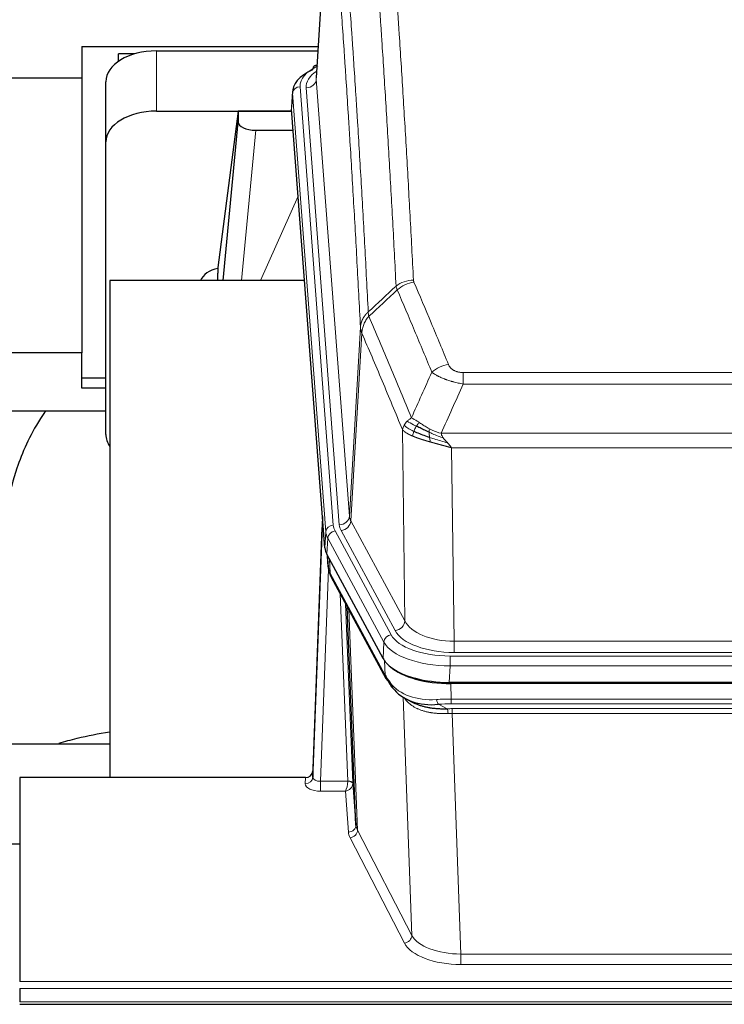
# Model space of a CAD drawing. Header units: inches. Extents: x 0 to 23760, y -13 to 16800.
# Tile 90 of 223: x 3640 to 3918, y 14107 to 14497. Entities that reach past the tile are written whole.
import ezdxf

# ---------------------------------------------------------------- set-up
doc = ezdxf.new("R2010")
doc.units = ezdxf.units.IN
doc.layers.add('254', color=7, linetype='Continuous', true_color=0xffffff)

msp = doc.modelspace()

# ---------------------------------------------------------------- linework, layer by layer
at = {"layer": '254', "color": 2, "linetype": 'Continuous', "lineweight": 25}
for p, q in [((3762.221, 14560.413), (3756.97, 14473.777)), ((3664.236, 14486.172), (3664.236, 14473.651)), ((3664.236, 14486.172), (3757.723, 14486.172)), ((3685.294, 14483.222), (3678.739, 14483.222)), ((3678.739, 14480.217), (3678.739, 14483.222)), ((3693.792, 14484.376), (3757.615, 14484.376)), ((3757.282, 14478.92), (3756.339, 14478.484)), ((3664.236, 14473.651), (3525.049, 14473.651)), ((3664.236, 14473.651), (3664.236, 14365.047)), ((3673.792, 14448.4), (3673.792, 14472.202)), ((3747.592, 14468.427), (3747.211, 14462.144)), ((3693.792, 14460.574), (3747.279, 14460.574)), ((3726.103, 14460.485), (3718.054, 14398.699)), ((3747.286, 14460.485), (3726.103, 14460.485)), ((3726.103, 14460.485), (3726.103, 14456.254)), ((3760.335, 14287.907), (3747.217, 14461.361)), ((3720.192, 14393.597), (3726.103, 14456.254)), ((3733.076, 14453.034), (3747.846, 14453.034)), ((3673.792, 14332.746), (3673.792, 14448.4)), ((3718.054, 14398.692), (3718.054, 14398.699)), ((3718.054, 14398.692), (3718.054, 14396.507)), ((3752.343, 14393.597), (3675.399, 14393.597)), ((3675.399, 14393.597), (3675.399, 14197.03)), ((3664.236, 14365.047), (3603.395, 14365.047)), ((3664.236, 14350.989), (3664.236, 14365.047)), ((3673.796, 14354.987), (3664.236, 14354.987)), ((3673.796, 14350.989), (3664.236, 14350.989)), ((3603.44, 14342.109), (3673.821, 14342.109)), ((3759.398, 14300.289), (3755.64, 14199.65)), ((3755.629, 14197.113), (3759.318, 14295.895)), ((3783.373, 14244.115), (3761.119, 14285.33)), ((3761.247, 14285.093), (3761.61, 14280.291)), ((3761.603, 14280.405), (3761.433, 14284.749)), ((3761.603, 14280.405), (3761.61, 14280.291)), ((3762.748, 14276.495), (3784.495, 14236.22)), ((3772.654, 14178.285), (3769.227, 14264.495)), ((4025.942, 14234.677), (3809.535, 14234.677)), ((4025.35, 14234.196), (3810.127, 14234.196)), ((3792.636, 14228.044), (3795.38, 14226.657)), ((3603.402, 14210.368), (3675.398, 14210.368)), ((3755.64, 14199.65), (3755.629, 14197.113)), ((3639.739, 14197.028), (3639.739, 14116.394)), ((3752.641, 14197.028), (3639.739, 14197.028)), ((3771.426, 14194.903), (3772.654, 14178.285)), ((3636.739, 14170.83), (3639.739, 14170.83)), ((3639.739, 14113.66), (3639.739, 14108.412)), ((3639.739, 14107.397), (4196.739, 14107.397))]:
    msp.add_line(p, q, dxfattribs=at)
at = {"layer": '254', "color": 110, "linetype": 'Continuous', "lineweight": 13}
for p, q in [((3762.223, 14559.791), (3756.975, 14473.202)), ((3693.792, 14460.574), (3693.792, 14484.376)), ((3756.975, 14473.202), (3770.041, 14300.429)), ((3747.597, 14467.64), (3747.217, 14461.361)), ((3760.708, 14294.28), (3747.597, 14467.64)), ((3750.591, 14470.21), (3763.702, 14296.85)), ((3752.983, 14469.775), (3766.049, 14297.002)), ((3733.076, 14453.034), (3727.469, 14393.598)), ((3734.881, 14393.598), (3749.822, 14426.912)), ((3770.041, 14300.429), (3774.418, 14375.105)), ((3774.974, 14372.772), (3770.622, 14298.52)), ((3815.067, 14357.224), (4020.41, 14357.224)), ((3815.067, 14352.661), (3815.067, 14357.224)), ((4020.41, 14352.661), (3815.067, 14352.661)), ((3791.974, 14258.977), (3791.017, 14334.627)), ((3806.336, 14333.181), (4029.141, 14333.181)), ((4025.029, 14327.437), (3810.449, 14327.437)), ((3810.449, 14327.437), (3811.417, 14250.942)), ((3770.622, 14298.52), (3791.974, 14258.977)), ((3760.335, 14287.907), (3760.708, 14294.28)), ((3764.399, 14294.559), (3786.573, 14253.493)), ((3788.099, 14255.168), (3766.747, 14294.711)), ((3761.492, 14291.702), (3761.119, 14285.33)), ((3783.666, 14250.637), (3761.492, 14291.702)), ((3761.249, 14285.089), (3761.603, 14280.405)), ((3762.17, 14283.383), (3762.389, 14277.825)), ((3761.753, 14279.433), (3758.622, 14195.582)), ((3762.389, 14277.825), (3784.136, 14237.55)), ((3769.428, 14195.668), (3766.406, 14269.72)), ((3768.533, 14265.78), (3771.426, 14194.903)), ((3769.773, 14263.485), (3773.24, 14176.274)), ((3783.373, 14244.115), (3783.666, 14250.637)), ((3811.417, 14246.528), (3811.417, 14250.942)), ((3811.417, 14250.942), (4024.06, 14250.942)), ((4024.06, 14246.528), (3811.417, 14246.528)), ((3784.136, 14237.55), (3783.959, 14243.186)), ((3809.829, 14245.104), (4025.649, 14245.104)), ((3809.829, 14241.199), (3809.829, 14245.104)), ((3809.829, 14241.199), (3809.535, 14234.677)), ((4025.649, 14241.199), (3809.829, 14241.199)), ((3810.127, 14234.196), (3810.318, 14228.105)), ((3794.725, 14134.66), (3791.289, 14228.799)), ((3805.294, 14226.011), (3808.747, 14224.266)), ((3810.318, 14226.239), (3810.318, 14228.105)), ((3810.318, 14228.105), (4025.159, 14228.105)), ((4025.159, 14226.239), (3810.318, 14226.239)), ((3810.66, 14222.431), (3810.66, 14224.297)), ((3810.66, 14224.297), (4024.817, 14224.297)), ((3810.66, 14222.431), (3814.134, 14127.256)), ((4024.817, 14222.431), (3810.66, 14222.431)), ((3752.631, 14194.581), (3752.641, 14197.028)), ((3758.622, 14195.582), (3758.622, 14191.666)), ((3758.622, 14195.582), (3769.427, 14195.582)), ((3758.622, 14191.666), (3768.464, 14191.666)), ((3769.658, 14175.518), (3768.464, 14191.666)), ((3773.24, 14176.274), (3794.725, 14134.66)), ((3791.816, 14131.596), (3770.331, 14173.211)), ((3814.134, 14127.256), (4021.344, 14127.256)), ((3814.134, 14127.256), (3814.134, 14123.155)), ((4021.344, 14123.155), (3814.134, 14123.155)), ((3639.739, 14116.394), (4196.739, 14116.394)), ((3639.739, 14113.66), (4196.739, 14113.66)), ((3639.739, 14108.412), (4196.739, 14108.412))]:
    msp.add_line(p, q, dxfattribs=at)
at = {"layer": '254', "color": 2, "linetype": 'Continuous', "lineweight": 25}
for centre, major_axis, ratio, start_param, end_param in [((3693.792, 14472.202), (-20, 0), 0.608706, 4.712389, 6.2831853), ((3774.611, 14467.923), (-27.03, 0.194), 0.4633579, 5.502135, 6.3212481), ((3757.597, 14475.761), (1.258, -2.724), 0.6272114, 3.1415983, 4.0254232), ((3693.792, 14448.4), (-20, 0), 0.608706, 4.712389, 6.2831853), ((3733.129, 14456.278), (7.027, 0.031), 0.4617281, 3.1395348, 4.7027345), ((3720.933, 14391.518), (-10.208, 0), 0.7029015, 4.9983373, 5.9892938), ((3720.933, 14200.123), (-10.152, 515.139), 0.0020796, 5.0973666, 5.1034705), ((3693.792, 14332.746), (-20, 0), 0.608706, 0, 0.4035719), ((3787.355, 14288.347), (27.037, 0.006), 0.4611335, 3.1763491, 3.3855005), ((3789.398, 14260.616), (-27.174, 22.247), 0.2659532, 0.2482947, 0.2802749), ((3788.248, 14289.892), (26.161, 11.46), 0.4493681, 3.0159633, 3.1613144), ((3766.101, 14278.716), (3.584, 1.776), 0.8816114, 2.7716102, 3.1419462), ((3809.593, 14247.162), (27.023, 0.034), 0.4619935, 3.3853572, 3.670307), ((3810.967, 14220.671), (-27.355, 20.182), 0.1876908, 0.3765826, 0.5974134), ((3810.153, 14246.671), (27.01, 0.015), 0.4618579, 3.6271853, 4.7111791), ((3809.593, 14247.162), (27.023, 0.034), 0.4619935, 3.670307, 4.7096668), ((3788.015, 14238.12), (3.52, 1.9), 0.8606628, 3.1415888, 3.5094104), ((3808.271, 14217.808), (-23.434, 19.972), 0.1471226, 0.3626514, 0.5834823), ((3789.791, 14235.439), (3.195, 2.407), 0.6715965, 2.6043549, 3.391291), ((3810.065, 14249.488), (23.359, 16.381), 0.7286412, 3.1732971, 4.057134), ((3752.642, 14199.741), (3, 0.002), 0.9042699, 4.7116987, 6.2488686)]:
    msp.add_ellipse(centre, major_axis=major_axis, ratio=ratio, start_param=start_param, end_param=end_param, dxfattribs=at)
at = {"layer": '254', "color": 110, "linetype": 'Continuous', "lineweight": 13}
for centre, major_axis, ratio, start_param, end_param in [((3774.611, 14470.584), (-24.034, 0.016), 0.461198, 5.4992389, 6.318352), ((3777.002, 14470.149), (-24.034, 0.016), 0.461198, 5.6862399, 6.318352), ((3757.597, 14475.761), (1.258, -2.724), 0.6272114, 2.6666598, 3.1415983), ((3752.983, 14473.323), (3.989, 0.302), 0.8864705, 4.6454478, 6.1638843), ((3750.591, 14467.549), (2.991, 0.226), 0.8864705, 1.5038552, 3.0222916), ((3795.372, 14385.476), (-9.987, -0.512), 0.8285973, 4.6699673, 5.4273767), ((3795.559, 14384.685), (-9.188, -3.948), 0.8056434, 4.3791539, 5.1247913), ((3809.22, 14352.223), (-9.245, -3.812), 0.7933159, 4.3962573, 5.1392153), ((3766.049, 14300.55), (3.989, 0.302), 0.8864705, 4.6454478, 6.1638843), ((3790.067, 14300.941), (20.038, 0.241), 0.4621297, 3.1708089, 3.3799603), ((3759.318, 14293.743), (0.214, 6.443), 0.0117452, 0.5090713, 1.2305416), ((3763.702, 14294.189), (2.991, 0.226), 0.8864705, 1.5038552, 3.0222916), ((3787.72, 14297.24), (24.033, 0.005), 0.4611335, 3.1763491, 3.3855005), ((3790.067, 14297.393), (24.033, 0.005), 0.4611335, 3.1763491, 3.3855005), ((3766.747, 14298.259), (3.52, 1.9), 0.8606628, 4.2773553, 5.7957917), ((3762.316, 14295.804), (2.998, -0.112), 0.4302668, 3.1576572, 3.7226285), ((3787.72, 14294.579), (-27.028, 0.171), 0.4605352, 0.0378207, 0.2469722), ((3764.399, 14291.898), (2.64, 1.425), 0.8606628, 1.1357626, 2.6541991), ((3789.398, 14260.616), (-27.538, 20.422), 0.1820485, 0.3394758, 0.371456), ((3766.267, 14278.396), (3.52, 1.9), 0.8606628, 2.7414655, 3.1415888), ((3788.099, 14258.716), (3.52, 1.9), 0.8606628, 4.2773553, 5.7957917), ((3811.338, 14261.549), (-20.002, 0.126), 0.5302672, 0.2567917, 1.5781041), ((3786.573, 14250.832), (2.64, 1.425), 0.8606628, 1.1357626, 2.6541991), ((3809.88, 14256.201), (24.02, 0.03), 0.4619935, 3.3853572, 4.7096668), ((3811.338, 14258.001), (-24.002, 0.049), 0.477994, 0.2537759, 1.5750883), ((3809.88, 14253.54), (-27.018, 0.111), 0.4567867, 0.246464, 1.5707737), ((3788.015, 14238.12), (3.52, 1.9), 0.8606628, 2.7414655, 3.1415888), ((3810.065, 14249.488), (25.329, 12.681), 0.6929209, 3.2824386, 4.1662755), ((3810.967, 14220.671), (-27.015, 0.091), 0.2751837, 4.7373543, 4.9581852), ((3805.294, 14229.846), (-0.368, 3.983), 0.2964475, 2.0527062, 2.8396422), ((3810.967, 14216.835), (-23.017, 0.318), 0.4083138, 4.7462544, 4.9670852), ((3811.449, 14214.484), (-24.025, 0.387), 0.4081206, 4.7518285, 4.8316761), ((3808.747, 14220.43), (0.131, -3.998), 0.1099517, 2.0830946, 2.8518059), ((3811.449, 14210.649), (-20.023, 0.877), 0.5868265, 4.777515, 4.8573626), ((3752.631, 14197.204), (-3, 0.013), 0.8746179, 1.5745081, 3.1116779), ((3758.635, 14197.204), (3.004, 0.138), 0.5390598, 3.1127167, 4.683513), ((3768.464, 14194.29), (0.506, 2.997), 0.2740591, 3.694004, 5.2037138), ((3768.428, 14195.637), (-1.001, 0.011), 0.9036684, 3.0924533, 3.1882188), ((3769.427, 14194.721), (1.996, -0.13), 0.4297663, 0.0674602, 1.5988341), ((3769.428, 14194.807), (1.998, 0.082), 0.4302193, 0.0160628, 1.553239), ((3768.428, 14194.776), (2.996, 0.15), 0.8842155, 6.1784611, 6.2742266), ((3758.635, 14194.581), (6.003, 0.008), 0.4854373, 3.1388974, 4.7096937), ((3768.464, 14194.29), (2.669, 1.608), 0.8008031, 4.262859, 5.7725688), ((3769.658, 14178.142), (-2.992, -0.221), 0.8740585, 1.5062672, 3.1117425), ((3792.657, 14175.916), (-23.014, 0.002), 0.4845187, 0.0358431, 0.2451673), ((3770.331, 14175.835), (-2.666, -1.376), 0.8484453, 1.1579292, 2.76165), ((3792.657, 14178.54), (-20.016, 0.121), 0.4848834, 0.0387668, 0.248091), ((3791.816, 14134.22), (-2.666, -1.376), 0.8484453, 1.1579292, 2.76165), ((3814.14, 14136.93), (-20.013, 0.104), 0.483363, 0.2476114, 1.5729934), ((3814.14, 14134.306), (23.012, 0.004), 0.4845836, 3.3866449, 4.7120269)]:
    msp.add_ellipse(centre, major_axis=major_axis, ratio=ratio, start_param=start_param, end_param=end_param, dxfattribs=at)
for points, knots in [([(3783.413, 14576.417), (3783.971, 14569.797), (3785.071, 14556.307), (3786.679, 14535.323), (3787.721, 14520.833), (3788.492, 14509.779), (3788.874, 14504.205), (3789.253, 14498.56), (3789.504, 14494.782), (3789.629, 14492.885), (3790.253, 14483.36), (3790.744, 14475.619), (3791.469, 14463.824), (3791.709, 14459.862), (3792.185, 14451.879), (3792.421, 14447.858), (3793.123, 14435.705), (3794.044, 14419.263), (3794.934, 14402.344), (3795.372, 14393.766)], [0, 0, 0, 0, 0.125, 0.25, 0.375, 0.375, 0.4375, 0.46875, 0.46875, 0.5, 0.5, 0.625, 0.625, 0.6875, 0.6875, 0.75, 0.75, 0.875, 1, 1, 1, 1]), ([(3788.504, 14391.389), (3788.066, 14399.958), (3787.174, 14416.857), (3786.253, 14433.279), (3785.55, 14445.418), (3785.313, 14449.434), (3784.837, 14457.408), (3784.597, 14461.365), (3783.87, 14473.146), (3783.379, 14480.879), (3782.754, 14490.392), (3782.629, 14492.287), (3782.377, 14496.061), (3781.998, 14501.699), (3781.615, 14507.266), (3780.844, 14518.308), (3779.8, 14532.78), (3778.19, 14553.741), (3777.088, 14567.215), (3776.53, 14573.828)], [0, 0, 0, 0, 0.125, 0.25, 0.25, 0.3125, 0.3125, 0.375, 0.375, 0.5, 0.5, 0.53125, 0.53125, 0.5625, 0.625, 0.625, 0.75, 0.875, 1, 1, 1, 1]), ([(3765.278, 14566.407), (3765.85, 14559.716), (3766.977, 14546.074), (3768.623, 14524.832), (3769.689, 14510.153), (3770.477, 14498.95), (3770.868, 14493.299), (3771.32, 14486.622), (3771.512, 14483.742), (3771.64, 14481.818), (3771.704, 14480.854), (3772.023, 14476.024), (3772.403, 14470.181), (3772.841, 14463.281), (3773.027, 14460.306), (3773.151, 14458.319), (3773.213, 14457.323), (3773.769, 14448.345), (3774.742, 14432.137), (3776.153, 14407.085), (3777.061, 14389.889), (3777.507, 14381.167)], [0, 0, 0, 0, 0.125, 0.25, 0.375, 0.375, 0.4375, 0.46875, 0.484375, 0.484375, 0.5, 0.5, 0.5625, 0.59375, 0.609375, 0.609375, 0.625, 0.625, 0.75, 0.875, 1, 1, 1, 1]), ([(3774.418, 14375.105), (3773.973, 14383.8), (3773.067, 14400.941), (3771.661, 14425.916), (3770.69, 14442.073), (3770.136, 14451.024), (3770.074, 14452.017), (3769.95, 14453.998), (3769.764, 14456.964), (3769.328, 14463.843), (3768.949, 14469.669), (3768.631, 14474.484), (3768.567, 14475.445), (3768.44, 14477.364), (3768.248, 14480.235), (3767.798, 14486.892), (3767.407, 14492.526), (3766.621, 14503.697), (3765.558, 14518.333), (3763.917, 14539.514), (3762.793, 14553.119), (3762.223, 14559.791)], [0, 0, 0, 0, 0.125, 0.25, 0.375, 0.375, 0.390625, 0.390625, 0.40625, 0.4375, 0.5, 0.5, 0.515625, 0.515625, 0.53125, 0.5625, 0.625, 0.625, 0.75, 0.875, 1, 1, 1, 1]), ([(3795.559, 14392.971), (3795.503, 14393.102), (3795.46, 14393.233), (3795.398, 14393.498), (3795.379, 14393.631), (3795.372, 14393.766)], [0, 0, 0, 0, 0.5, 0.5, 1, 1, 1, 1]), ([(3802.64, 14357.321), (3801.505, 14360.08), (3800.369, 14362.827), (3798.093, 14368.3), (3796.955, 14371.025), (3793.535, 14379.166), (3791.251, 14384.548), (3788.963, 14389.884)], [0, 0, 0, 0, 0.25, 0.25, 0.5, 0.5, 1, 1, 1, 1]), ([(3795.559, 14392.971), (3797.845, 14387.63), (3800.126, 14382.243), (3803.541, 14374.095), (3804.679, 14371.368), (3806.951, 14365.89), (3808.086, 14363.14), (3809.22, 14360.379)], [0, 0, 0, 0, 0.5, 0.5, 0.75, 0.75, 1, 1, 1, 1]), ([(3774.418, 14375.105), (3774.419, 14375.12), (3774.421, 14375.15), (3774.424, 14375.195), (3774.427, 14375.24), (3774.431, 14375.285), (3774.434, 14375.33), (3774.439, 14375.374), (3774.443, 14375.419), (3774.447, 14375.464), (3774.452, 14375.509), (3774.457, 14375.553), (3774.463, 14375.598), (3774.468, 14375.643), (3774.474, 14375.687), (3774.48, 14375.732), (3774.487, 14375.777), (3774.493, 14375.821), (3774.5, 14375.866), (3774.507, 14375.91), (3774.515, 14375.955), (3774.522, 14375.999), (3774.53, 14376.044), (3774.538, 14376.088), (3774.546, 14376.132), (3774.555, 14376.177), (3774.564, 14376.221), (3774.573, 14376.265), (3774.582, 14376.309), (3774.592, 14376.354), (3774.602, 14376.398), (3774.612, 14376.442), (3774.623, 14376.486), (3774.633, 14376.53), (3774.644, 14376.574), (3774.655, 14376.618), (3774.667, 14376.662), (3774.678, 14376.706), (3774.69, 14376.749), (3774.702, 14376.793), (3774.714, 14376.837), (3774.727, 14376.88), (3774.74, 14376.924), (3774.753, 14376.967), (3774.766, 14377.011), (3774.78, 14377.054), (3774.794, 14377.098), (3774.808, 14377.141), (3774.822, 14377.184), (3774.837, 14377.227), (3774.852, 14377.271), (3774.867, 14377.314), (3774.882, 14377.357), (3774.898, 14377.4), (3774.913, 14377.443), (3774.929, 14377.485), (3774.946, 14377.528), (3774.962, 14377.571), (3774.979, 14377.613), (3774.996, 14377.656), (3775.013, 14377.698), (3775.031, 14377.741), (3775.048, 14377.783), (3775.066, 14377.825), (3775.084, 14377.868), (3775.103, 14377.91), (3775.122, 14377.952), (3775.14, 14377.994), (3775.16, 14378.036), (3775.179, 14378.077), (3775.199, 14378.119), (3775.218, 14378.161), (3775.239, 14378.202), (3775.259, 14378.244), (3775.279, 14378.285), (3775.3, 14378.326), (3775.327, 14378.38), (3775.361, 14378.445), (3775.402, 14378.521), (3775.444, 14378.598), (3775.486, 14378.674), (3775.529, 14378.75), (3775.573, 14378.826), (3775.618, 14378.901), (3775.664, 14378.976), (3775.71, 14379.05), (3775.757, 14379.125), (3775.805, 14379.198), (3775.854, 14379.272), (3775.903, 14379.345), (3775.953, 14379.418), (3776.004, 14379.491), (3776.056, 14379.563), (3776.108, 14379.634), (3776.161, 14379.706), (3776.215, 14379.777), (3776.27, 14379.847), (3776.325, 14379.918), (3776.381, 14379.987), (3776.438, 14380.057), (3776.496, 14380.126), (3776.554, 14380.194), (3776.613, 14380.262), (3776.672, 14380.33), (3776.733, 14380.397), (3776.794, 14380.464), (3776.855, 14380.53), (3776.917, 14380.596), (3776.98, 14380.661), (3777.044, 14380.726), (3777.108, 14380.791), (3777.173, 14380.855), (3777.239, 14380.918), (3777.305, 14380.981), (3777.372, 14381.044), (3777.439, 14381.106), (3777.485, 14381.147), (3777.507, 14381.167)], [0, 0, 0, 0, 0.0066687, 0.0133374, 0.0200061, 0.0266746, 0.0333432, 0.0400116, 0.0466801, 0.0533484, 0.0600168, 0.066685, 0.0733532, 0.0800214, 0.0866895, 0.0933575, 0.1000255, 0.1066935, 0.1133614, 0.1200292, 0.126697, 0.1333647, 0.1400324, 0.1467001, 0.1533676, 0.1600352, 0.1667026, 0.1733701, 0.1800374, 0.1867047, 0.193372, 0.2000392, 0.2067064, 0.2133735, 0.2200405, 0.2267075, 0.2333745, 0.2400414, 0.2467082, 0.253375, 0.2600418, 0.2667085, 0.2733751, 0.2800417, 0.2867082, 0.2933747, 0.3000412, 0.3067075, 0.3133739, 0.3200401, 0.3267064, 0.3333725, 0.3400387, 0.3467047, 0.3533708, 0.3600367, 0.3667026, 0.3733685, 0.3800343, 0.3867001, 0.3933658, 0.4000315, 0.4066971, 0.4133626, 0.4200281, 0.4266936, 0.433359, 0.4400243, 0.4466896, 0.4533549, 0.4600201, 0.4666852, 0.4733503, 0.4800154, 0.4866804, 0.4933453, 0.5000102, 0.5125098, 0.5250093, 0.5375088, 0.5500082, 0.5625077, 0.5750071, 0.5875066, 0.600006, 0.6125054, 0.6250049, 0.6375043, 0.6500037, 0.6625032, 0.6750026, 0.6875021, 0.7000016, 0.7125011, 0.7250006, 0.7375001, 0.7499997, 0.7624993, 0.7749989, 0.7874985, 0.7999982, 0.812498, 0.8249977, 0.8374975, 0.8499974, 0.8624973, 0.8749972, 0.8874972, 0.8999973, 0.9124974, 0.9249976, 0.9374978, 0.9499981, 0.9624985, 0.9749989, 0.9874994, 1, 1, 1, 1]), ([(3774.974, 14372.772), (3774.996, 14373.355), (3775.073, 14373.943), (3775.337, 14375.109), (3775.523, 14375.688), (3775.994, 14376.82), (3776.28, 14377.373), (3776.938, 14378.436), (3777.311, 14378.947), (3777.719, 14379.43)], [0, 0, 0, 0, 0.25, 0.25, 0.5, 0.5, 0.75, 0.75, 1, 1, 1, 1]), ([(3777.719, 14379.43), (3777.644, 14379.724), (3777.602, 14380.026), (3777.544, 14380.616), (3777.528, 14380.904), (3777.507, 14381.167)], [0, 0, 0, 0, 0.5, 0.5, 1, 1, 1, 1]), ([(3777.719, 14379.43), (3780.542, 14372.875), (3783.357, 14366.251), (3787.571, 14356.211), (3788.974, 14352.847), (3791.776, 14346.086), (3793.175, 14342.688), (3794.573, 14339.273)], [0, 0, 0, 0, 0.5, 0.5, 0.75, 0.75, 1, 1, 1, 1]), ([(3774.974, 14372.772), (3774.969, 14372.784), (3774.959, 14372.81), (3774.944, 14372.848), (3774.929, 14372.887), (3774.913, 14372.926), (3774.898, 14372.966), (3774.883, 14373.007), (3774.867, 14373.048), (3774.852, 14373.09), (3774.837, 14373.132), (3774.821, 14373.175), (3774.806, 14373.219), (3774.79, 14373.264), (3774.775, 14373.309), (3774.76, 14373.354), (3774.745, 14373.4), (3774.73, 14373.447), (3774.715, 14373.495), (3774.7, 14373.543), (3774.686, 14373.592), (3774.671, 14373.641), (3774.657, 14373.691), (3774.643, 14373.741), (3774.629, 14373.793), (3774.615, 14373.845), (3774.602, 14373.897), (3774.581, 14373.981), (3774.555, 14374.094), (3774.527, 14374.231), (3774.503, 14374.358), (3774.484, 14374.475), (3774.468, 14374.582), (3774.455, 14374.679), (3774.445, 14374.766), (3774.438, 14374.843), (3774.431, 14374.91), (3774.427, 14374.967), (3774.423, 14375.014), (3774.421, 14375.051), (3774.419, 14375.078), (3774.418, 14375.095), (3774.418, 14375.103), (3774.418, 14375.105)], [0, 0, 0, 0, 0.0155037, 0.0313049, 0.0474035, 0.0637997, 0.0804935, 0.097485, 0.1147743, 0.1323613, 0.1502462, 0.1684289, 0.1869096, 0.2056883, 0.224765, 0.2441397, 0.2638126, 0.2837835, 0.3040527, 0.32462, 0.3454856, 0.3666494, 0.3881116, 0.409872, 0.4319308, 0.454288, 0.4769435, 0.4998975, 0.5635611, 0.6228928, 0.6778927, 0.7285606, 0.7748966, 0.8169007, 0.8545729, 0.8879131, 0.9169214, 0.9415977, 0.9619421, 0.9779545, 0.989635, 0.9969835, 1, 1, 1, 1]), ([(3791.017, 14334.627), (3789.686, 14337.868), (3788.354, 14341.093), (3785.686, 14347.513), (3784.35, 14350.708), (3780.34, 14360.244), (3777.66, 14366.539), (3774.974, 14372.772)], [0, 0, 0, 0, 0.25, 0.25, 0.5, 0.5, 1, 1, 1, 1]), ([(3815.067, 14357.224), (3814.885, 14357.224), (3814.702, 14357.229), (3814.339, 14357.248), (3814.159, 14357.262), (3813.803, 14357.3), (3813.628, 14357.324), (3813.281, 14357.382), (3813.11, 14357.417), (3812.899, 14357.467), (3812.857, 14357.477), (3812.774, 14357.499), (3812.649, 14357.532), (3812.528, 14357.567), (3812.289, 14357.642), (3811.981, 14357.751), (3811.694, 14357.878), (3811.521, 14357.963), (3811.486, 14357.981), (3811.418, 14358.016), (3811.385, 14358.034), (3811.285, 14358.088), (3811.22, 14358.125), (3811.03, 14358.238), (3810.911, 14358.317), (3810.684, 14358.479), (3810.577, 14358.563), (3810.375, 14358.736), (3810.279, 14358.825), (3810.166, 14358.939), (3810.144, 14358.961), (3810.1, 14359.008), (3810.078, 14359.031), (3810.014, 14359.101), (3809.973, 14359.148), (3809.855, 14359.289), (3809.781, 14359.385), (3809.644, 14359.579), (3809.581, 14359.676), (3809.404, 14359.973), (3809.304, 14360.174), (3809.22, 14360.379)], [0, 0, 0, 0, 0.0625, 0.0625, 0.125, 0.125, 0.1875, 0.1875, 0.25, 0.25, 0.265625, 0.265625, 0.28125, 0.3125, 0.3125, 0.375, 0.4375, 0.4375, 0.453125, 0.453125, 0.46875, 0.46875, 0.5, 0.5, 0.5625, 0.5625, 0.625, 0.625, 0.6875, 0.6875, 0.703125, 0.703125, 0.71875, 0.71875, 0.75, 0.75, 0.8125, 0.8125, 0.875, 0.875, 1, 1, 1, 1]), ([(3815.067, 14352.661), (3814.733, 14352.721), (3814.399, 14352.785), (3813.736, 14352.918), (3813.408, 14352.988), (3812.432, 14353.205), (3811.795, 14353.361), (3811.092, 14353.55), (3811.014, 14353.571), (3810.859, 14353.614), (3810.781, 14353.636), (3810.55, 14353.701), (3810.397, 14353.745), (3809.942, 14353.878), (3809.347, 14354.061), (3808.775, 14354.253), (3808.353, 14354.4), (3808.145, 14354.474), (3807.939, 14354.55), (3807.803, 14354.6), (3807.735, 14354.626), (3807.13, 14354.856), (3806.622, 14355.067), (3805.902, 14355.39), (3805.67, 14355.499), (3805.332, 14355.665), (3805.22, 14355.721), (3805.002, 14355.833), (3804.894, 14355.889), (3804.367, 14356.171), (3803.979, 14356.399), (3803.264, 14356.857), (3802.938, 14357.088), (3802.64, 14357.321)], [0, 0, 0, 0, 0.0625, 0.0625, 0.125, 0.125, 0.25, 0.25, 0.265625, 0.265625, 0.28125, 0.28125, 0.3125, 0.3125, 0.375, 0.4375, 0.4375, 0.46875, 0.484375, 0.484375, 0.5, 0.5, 0.625, 0.625, 0.6875, 0.6875, 0.71875, 0.71875, 0.75, 0.75, 0.875, 0.875, 1, 1, 1, 1]), ([(3792.866, 14337.928), (3793.112, 14338.172), (3793.379, 14338.408), (3793.949, 14338.858), (3794.253, 14339.072), (3794.573, 14339.273)], [0, 0, 0, 0, 0.5, 0.5, 1, 1, 1, 1]), ([(3797.749, 14337.378), (3797.45, 14337.572), (3797.159, 14337.76), (3796.033, 14338.48), (3795.266, 14338.946), (3794.573, 14339.273)], [0, 0, 0, 0, 0.25, 0.25, 1, 1, 1, 1]), ([(3791.017, 14334.627), (3791.074, 14334.913), (3791.156, 14335.2), (3791.37, 14335.773), (3791.501, 14336.058), (3791.656, 14336.34)], [0, 0, 0, 0, 0.5, 0.5, 1, 1, 1, 1]), ([(3791.656, 14336.34), (3791.812, 14336.615), (3791.992, 14336.887), (3792.396, 14337.418), (3792.621, 14337.678), (3792.866, 14337.928)], [0, 0, 0, 0, 0.5, 0.5, 1, 1, 1, 1]), ([(3795.539, 14333.925), (3795.104, 14334.128), (3794.694, 14334.332), (3793.164, 14335.148), (3792.268, 14335.756), (3791.656, 14336.34)], [0, 0, 0, 0, 0.25, 0.25, 1, 1, 1, 1]), ([(3796.524, 14335.998), (3796.153, 14336.185), (3795.796, 14336.368), (3794.436, 14337.073), (3793.565, 14337.546), (3792.866, 14337.928)], [0, 0, 0, 0, 0.25, 0.25, 1, 1, 1, 1]), ([(3795.539, 14333.925), (3795.569, 14334.013), (3795.602, 14334.102), (3795.736, 14334.459), (3795.849, 14334.73), (3796.099, 14335.258), (3796.235, 14335.516), (3796.426, 14335.84), (3796.475, 14335.92), (3796.524, 14335.998)], [0, 0, 0, 0, 0.125, 0.125, 0.5, 0.5, 0.875, 0.875, 1, 1, 1, 1]), ([(3796.524, 14335.998), (3796.623, 14336.153), (3796.724, 14336.3), (3796.981, 14336.644), (3797.139, 14336.828), (3797.449, 14337.144), (3797.603, 14337.276), (3797.749, 14337.378)], [0, 0, 0, 0, 0.25, 0.25, 0.625, 0.625, 1, 1, 1, 1]), ([(3801.718, 14334.97), (3801.538, 14335.066), (3801.359, 14335.163), (3800.652, 14335.558), (3800.138, 14335.864), (3799.143, 14336.478), (3798.664, 14336.785), (3798.05, 14337.183), (3797.898, 14337.281), (3797.749, 14337.378)], [0, 0, 0, 0, 0.125, 0.125, 0.5, 0.5, 0.875, 0.875, 1, 1, 1, 1]), ([(3801.568, 14333.601), (3801.566, 14333.756), (3801.568, 14333.903), (3801.581, 14334.247), (3801.597, 14334.43), (3801.645, 14334.743), (3801.678, 14334.872), (3801.718, 14334.97)], [0, 0, 0, 0, 0.25, 0.25, 0.625, 0.625, 1, 1, 1, 1]), ([(3806.336, 14333.181), (3805.116, 14333.447), (3803.94, 14333.889), (3802.446, 14334.593), (3802.078, 14334.778), (3801.718, 14334.97)], [0, 0, 0, 0, 0.75, 0.75, 1, 1, 1, 1]), ([(3795.048, 14332.079), (3795.037, 14332.084), (3795.014, 14332.094), (3794.979, 14332.108), (3794.943, 14332.124), (3794.907, 14332.139), (3794.871, 14332.154), (3794.835, 14332.17), (3794.798, 14332.186), (3794.76, 14332.202), (3794.723, 14332.219), (3794.685, 14332.235), (3794.646, 14332.252), (3794.607, 14332.27), (3794.568, 14332.287), (3794.529, 14332.304), (3794.489, 14332.322), (3794.449, 14332.34), (3794.409, 14332.359), (3794.368, 14332.377), (3794.327, 14332.396), (3794.285, 14332.415), (3794.244, 14332.434), (3794.202, 14332.454), (3794.16, 14332.473), (3794.117, 14332.493), (3794.075, 14332.513), (3794.032, 14332.534), (3793.988, 14332.555), (3793.945, 14332.575), (3793.901, 14332.597), (3793.858, 14332.618), (3793.813, 14332.64), (3793.769, 14332.662), (3793.725, 14332.684), (3793.68, 14332.706), (3793.635, 14332.729), (3793.59, 14332.752), (3793.545, 14332.775), (3793.5, 14332.799), (3793.454, 14332.822), (3793.409, 14332.846), (3793.363, 14332.87), (3793.318, 14332.895), (3793.272, 14332.92), (3793.226, 14332.945), (3793.18, 14332.97), (3793.134, 14332.995), (3793.088, 14333.021), (3793.041, 14333.047), (3792.995, 14333.074), (3792.949, 14333.1), (3792.903, 14333.127), (3792.856, 14333.154), (3792.81, 14333.182), (3792.764, 14333.209), (3792.718, 14333.237), (3792.672, 14333.265), (3792.626, 14333.294), (3792.58, 14333.323), (3792.534, 14333.352), (3792.488, 14333.381), (3792.442, 14333.411), (3792.397, 14333.441), (3792.351, 14333.471), (3792.306, 14333.501), (3792.261, 14333.532), (3792.216, 14333.563), (3792.171, 14333.594), (3792.126, 14333.626), (3792.082, 14333.658), (3792.038, 14333.69), (3791.994, 14333.722), (3791.95, 14333.755), (3791.907, 14333.788), (3791.864, 14333.821), (3791.821, 14333.855), (3791.778, 14333.889), (3791.736, 14333.923), (3791.694, 14333.957), (3791.653, 14333.992), (3791.612, 14334.027), (3791.571, 14334.062), (3791.531, 14334.098), (3791.491, 14334.134), (3791.451, 14334.17), (3791.412, 14334.207), (3791.374, 14334.243), (3791.335, 14334.28), (3791.298, 14334.318), (3791.261, 14334.355), (3791.224, 14334.393), (3791.188, 14334.432), (3791.153, 14334.47), (3791.118, 14334.509), (3791.083, 14334.548), (3791.05, 14334.587), (3791.028, 14334.614), (3791.017, 14334.627)], [0, 0, 0, 0, 0.0060657, 0.012223, 0.0184718, 0.0248123, 0.0312443, 0.0377679, 0.0443831, 0.0510899, 0.0578883, 0.0647782, 0.0717598, 0.0788329, 0.0859977, 0.093254, 0.1006019, 0.1080414, 0.1155725, 0.1231952, 0.1309095, 0.1387154, 0.1466129, 0.1546019, 0.1626826, 0.1708549, 0.1791188, 0.1874742, 0.1959213, 0.20446, 0.2130903, 0.2218121, 0.2306256, 0.2395307, 0.2485274, 0.2576156, 0.2667955, 0.276067, 0.2854301, 0.2948848, 0.3044311, 0.314069, 0.3237985, 0.3336196, 0.3435324, 0.3535367, 0.3636326, 0.3738202, 0.3840993, 0.3944701, 0.4049324, 0.4154864, 0.426132, 0.4368691, 0.4476979, 0.4586183, 0.4696303, 0.480734, 0.4919292, 0.503216, 0.5145945, 0.5260645, 0.5376262, 0.5492795, 0.5610244, 0.5728609, 0.584789, 0.5968087, 0.60892, 0.621123, 0.6334175, 0.6458037, 0.6582815, 0.6708509, 0.6835119, 0.6962645, 0.7091087, 0.7220445, 0.735072, 0.748191, 0.7614017, 0.774704, 0.7880979, 0.8015834, 0.8151605, 0.8288293, 0.8425896, 0.8564416, 0.8703852, 0.8844204, 0.8985472, 0.9127656, 0.9270756, 0.9414773, 0.9559705, 0.9705554, 0.9852319, 1, 1, 1, 1]), ([(3795.048, 14332.079), (3795.084, 14332.259), (3795.127, 14332.464), (3795.232, 14332.91), (3795.295, 14333.152), (3795.421, 14333.574), (3795.477, 14333.748), (3795.539, 14333.925)], [0, 0, 0, 0, 0.375, 0.375, 0.75, 0.75, 1, 1, 1, 1]), ([(3802.051, 14329.747), (3802.029, 14329.753), (3801.985, 14329.766), (3801.919, 14329.785), (3801.853, 14329.803), (3801.787, 14329.822), (3801.721, 14329.841), (3801.655, 14329.86), (3801.589, 14329.879), (3801.523, 14329.898), (3801.456, 14329.917), (3801.39, 14329.936), (3801.323, 14329.955), (3801.257, 14329.975), (3801.19, 14329.994), (3801.124, 14330.013), (3801.057, 14330.033), (3800.99, 14330.052), (3800.924, 14330.072), (3800.857, 14330.091), (3800.79, 14330.111), (3800.723, 14330.13), (3800.656, 14330.15), (3800.589, 14330.17), (3800.523, 14330.19), (3800.456, 14330.209), (3800.389, 14330.229), (3800.322, 14330.249), (3800.255, 14330.269), (3800.188, 14330.289), (3800.12, 14330.31), (3800.053, 14330.33), (3799.986, 14330.35), (3799.919, 14330.37), (3799.852, 14330.391), (3799.785, 14330.411), (3799.718, 14330.432), (3799.651, 14330.452), (3799.584, 14330.473), (3799.517, 14330.493), (3799.449, 14330.514), (3799.382, 14330.535), (3799.315, 14330.556), (3799.248, 14330.577), (3799.181, 14330.598), (3799.114, 14330.619), (3799.047, 14330.64), (3798.98, 14330.661), (3798.913, 14330.682), (3798.846, 14330.704), (3798.779, 14330.725), (3798.713, 14330.746), (3798.646, 14330.768), (3798.579, 14330.789), (3798.512, 14330.811), (3798.446, 14330.833), (3798.379, 14330.854), (3798.312, 14330.876), (3798.246, 14330.898), (3798.179, 14330.92), (3798.113, 14330.942), (3798.046, 14330.964), (3797.98, 14330.986), (3797.914, 14331.008), (3797.848, 14331.03), (3797.782, 14331.053), (3797.716, 14331.075), (3797.65, 14331.098), (3797.584, 14331.12), (3797.518, 14331.143), (3797.452, 14331.165), (3797.387, 14331.188), (3797.321, 14331.211), (3797.256, 14331.234), (3797.19, 14331.257), (3797.125, 14331.28), (3797.06, 14331.303), (3796.995, 14331.326), (3796.93, 14331.349), (3796.865, 14331.372), (3796.8, 14331.396), (3796.736, 14331.419), (3796.671, 14331.443), (3796.607, 14331.466), (3796.543, 14331.49), (3796.479, 14331.514), (3796.415, 14331.537), (3796.351, 14331.561), (3796.287, 14331.585), (3796.224, 14331.609), (3796.16, 14331.633), (3796.097, 14331.657), (3796.034, 14331.681), (3795.971, 14331.706), (3795.908, 14331.73), (3795.846, 14331.755), (3795.783, 14331.779), (3795.721, 14331.804), (3795.659, 14331.828), (3795.597, 14331.853), (3795.535, 14331.878), (3795.474, 14331.903), (3795.412, 14331.928), (3795.351, 14331.953), (3795.29, 14331.978), (3795.23, 14332.003), (3795.169, 14332.028), (3795.109, 14332.053), (3795.068, 14332.07), (3795.048, 14332.079)], [0, 0, 0, 0, 0.0082024, 0.0164263, 0.0246716, 0.0329384, 0.0412265, 0.0495362, 0.0578672, 0.0662198, 0.0745938, 0.0829892, 0.0914062, 0.0998446, 0.1083045, 0.1167859, 0.1252887, 0.1338131, 0.1423589, 0.1509263, 0.1595151, 0.1681255, 0.1767574, 0.1854108, 0.1940858, 0.2027822, 0.2115002, 0.2202398, 0.2290008, 0.2377835, 0.2465876, 0.2554134, 0.2642606, 0.2731295, 0.2820199, 0.2909319, 0.2998654, 0.3088206, 0.3177973, 0.3267956, 0.3358154, 0.3448569, 0.35392, 0.3630047, 0.3721109, 0.3812388, 0.3903883, 0.3995594, 0.4087522, 0.4179665, 0.4272025, 0.4364601, 0.4457393, 0.4550402, 0.4643627, 0.4737069, 0.4830727, 0.4924601, 0.5018692, 0.5113, 0.5207524, 0.5302265, 0.5397222, 0.5492397, 0.5587788, 0.5683395, 0.577922, 0.5875261, 0.5971519, 0.6067994, 0.6164686, 0.6261595, 0.6358721, 0.6456064, 0.6553624, 0.6651401, 0.6749395, 0.6847606, 0.6946034, 0.704468, 0.7143542, 0.7242622, 0.734192, 0.7441434, 0.7541166, 0.7641115, 0.7741282, 0.7841666, 0.7942268, 0.8043087, 0.8144123, 0.8245377, 0.8346848, 0.8448538, 0.8550444, 0.8652568, 0.875491, 0.885747, 0.8960247, 0.9063242, 0.9166455, 0.9269886, 0.9373534, 0.9477401, 0.9581485, 0.9685787, 0.9790306, 0.9895044, 1, 1, 1, 1]), ([(3807.207, 14331.283), (3805.796, 14331.805), (3804.36, 14332.388), (3802.489, 14333.193), (3802.025, 14333.396), (3801.568, 14333.601)], [0, 0, 0, 0, 0.75, 0.75, 1, 1, 1, 1]), ([(3801.736, 14331.54), (3801.724, 14331.627), (3801.713, 14331.715), (3801.668, 14332.068), (3801.639, 14332.336), (3801.595, 14332.862), (3801.58, 14333.119), (3801.57, 14333.444), (3801.569, 14333.523), (3801.568, 14333.601)], [0, 0, 0, 0, 0.125, 0.125, 0.5, 0.5, 0.875, 0.875, 1, 1, 1, 1]), ([(3802.051, 14329.747), (3802.018, 14329.918), (3801.979, 14330.115), (3801.897, 14330.547), (3801.854, 14330.782), (3801.787, 14331.195), (3801.761, 14331.366), (3801.736, 14331.54)], [0, 0, 0, 0, 0.375, 0.375, 0.75, 0.75, 1, 1, 1, 1]), ([(3808.878, 14329.385), (3807.106, 14329.889), (3805.276, 14330.42), (3802.902, 14331.161), (3802.314, 14331.349), (3801.736, 14331.54)], [0, 0, 0, 0, 0.75, 0.75, 1, 1, 1, 1]), ([(3807.207, 14331.283), (3807.088, 14331.44), (3806.978, 14331.598), (3806.73, 14331.992), (3806.605, 14332.229), (3806.418, 14332.704), (3806.357, 14332.942), (3806.336, 14333.181)], [0, 0, 0, 0, 0.25, 0.25, 0.625, 0.625, 1, 1, 1, 1]), ([(3808.878, 14329.385), (3808.804, 14329.465), (3808.73, 14329.545), (3808.434, 14329.863), (3808.212, 14330.1), (3807.785, 14330.574), (3807.58, 14330.81), (3807.327, 14331.125), (3807.266, 14331.204), (3807.207, 14331.283)], [0, 0, 0, 0, 0.125, 0.125, 0.5, 0.5, 0.875, 0.875, 1, 1, 1, 1]), ([(3810.449, 14327.437), (3810.427, 14327.444), (3810.382, 14327.456), (3810.316, 14327.475), (3810.249, 14327.494), (3810.183, 14327.513), (3810.116, 14327.532), (3810.049, 14327.551), (3809.982, 14327.57), (3809.915, 14327.589), (3809.848, 14327.607), (3809.781, 14327.626), (3809.713, 14327.645), (3809.646, 14327.664), (3809.578, 14327.683), (3809.51, 14327.702), (3809.443, 14327.721), (3809.375, 14327.74), (3809.307, 14327.759), (3809.239, 14327.778), (3809.171, 14327.797), (3809.102, 14327.816), (3809.034, 14327.834), (3808.965, 14327.853), (3808.897, 14327.872), (3808.828, 14327.891), (3808.76, 14327.91), (3808.691, 14327.929), (3808.622, 14327.948), (3808.553, 14327.967), (3808.484, 14327.986), (3808.415, 14328.005), (3808.345, 14328.024), (3808.276, 14328.043), (3808.207, 14328.062), (3808.137, 14328.081), (3808.067, 14328.1), (3807.998, 14328.119), (3807.928, 14328.138), (3807.858, 14328.157), (3807.788, 14328.176), (3807.718, 14328.195), (3807.648, 14328.214), (3807.578, 14328.233), (3807.508, 14328.253), (3807.438, 14328.272), (3807.367, 14328.291), (3807.297, 14328.31), (3807.227, 14328.329), (3807.156, 14328.348), (3807.085, 14328.367), (3807.015, 14328.386), (3806.944, 14328.406), (3806.873, 14328.425), (3806.802, 14328.444), (3806.731, 14328.463), (3806.66, 14328.482), (3806.589, 14328.502), (3806.518, 14328.521), (3806.447, 14328.54), (3806.376, 14328.559), (3806.305, 14328.579), (3806.233, 14328.598), (3806.162, 14328.617), (3806.09, 14328.637), (3806.019, 14328.656), (3805.947, 14328.675), (3805.876, 14328.695), (3805.804, 14328.714), (3805.733, 14328.733), (3805.661, 14328.753), (3805.589, 14328.772), (3805.517, 14328.792), (3805.446, 14328.811), (3805.374, 14328.831), (3805.302, 14328.85), (3805.23, 14328.87), (3805.158, 14328.889), (3805.086, 14328.909), (3805.014, 14328.928), (3804.942, 14328.948), (3804.87, 14328.967), (3804.798, 14328.987), (3804.726, 14329.007), (3804.653, 14329.026), (3804.581, 14329.046), (3804.509, 14329.066), (3804.437, 14329.085), (3804.364, 14329.105), (3804.292, 14329.125), (3804.22, 14329.144), (3804.148, 14329.164), (3804.075, 14329.184), (3804.003, 14329.204), (3803.931, 14329.224), (3803.858, 14329.244), (3803.786, 14329.263), (3803.714, 14329.283), (3803.641, 14329.303), (3803.569, 14329.323), (3803.497, 14329.343), (3803.424, 14329.363), (3803.352, 14329.383), (3803.279, 14329.403), (3803.207, 14329.423), (3803.135, 14329.443), (3803.062, 14329.463), (3802.99, 14329.483), (3802.918, 14329.504), (3802.845, 14329.524), (3802.773, 14329.544), (3802.701, 14329.564), (3802.628, 14329.584), (3802.556, 14329.605), (3802.484, 14329.625), (3802.412, 14329.645), (3802.34, 14329.666), (3802.267, 14329.686), (3802.195, 14329.706), (3802.123, 14329.727), (3802.075, 14329.74), (3802.051, 14329.747)], [0, 0, 0, 0, 0.007775, 0.0155603, 0.0233558, 0.0311618, 0.038978, 0.0468046, 0.0546416, 0.0624889, 0.0703466, 0.0782147, 0.0860931, 0.093982, 0.1018813, 0.109791, 0.1177112, 0.1256417, 0.1335828, 0.1415343, 0.1494962, 0.1574687, 0.1654516, 0.173445, 0.1814489, 0.1894634, 0.1974883, 0.2055238, 0.2135699, 0.2216264, 0.2296936, 0.2377713, 0.2458596, 0.2539585, 0.2620679, 0.270188, 0.2783187, 0.28646, 0.2946119, 0.3027745, 0.3109477, 0.3191316, 0.3273261, 0.3355314, 0.3437472, 0.3519738, 0.3602111, 0.3684591, 0.3767178, 0.3849872, 0.3932673, 0.4015582, 0.4098598, 0.4181722, 0.4264954, 0.4348293, 0.443174, 0.4515295, 0.4598958, 0.4682728, 0.4766607, 0.4850594, 0.493469, 0.5018893, 0.5103206, 0.5187626, 0.5272155, 0.5356793, 0.544154, 0.5526395, 0.561136, 0.5696433, 0.5781615, 0.5866906, 0.5952307, 0.6037817, 0.6123436, 0.6209165, 0.6295003, 0.638095, 0.6467007, 0.6553174, 0.6639451, 0.6725838, 0.6812334, 0.6898941, 0.6985657, 0.7072484, 0.7159421, 0.7246468, 0.7333625, 0.7420893, 0.7508272, 0.759576, 0.768336, 0.777107, 0.7858891, 0.7946823, 0.8034866, 0.812302, 0.8211284, 0.829966, 0.8388147, 0.8476746, 0.8565455, 0.8654276, 0.8743209, 0.8832252, 0.8921408, 0.9010675, 0.9100054, 0.9189544, 0.9279147, 0.9368861, 0.9458688, 0.9548626, 0.9638676, 0.9728839, 0.9819114, 0.9909501, 1, 1, 1, 1]), ([(3810.449, 14327.437), (3810.296, 14327.686), (3810.12, 14327.932), (3809.737, 14328.422), (3809.53, 14328.664), (3809.172, 14329.066), (3809.026, 14329.226), (3808.878, 14329.385)], [0, 0, 0, 0, 0.375, 0.375, 0.75, 0.75, 1, 1, 1, 1]), ([(3809.066, 14222.403), (3808.577, 14222.382), (3808.093, 14222.369), (3807.134, 14222.36), (3806.658, 14222.364), (3805.716, 14222.39), (3805.249, 14222.412), (3804.324, 14222.477), (3803.865, 14222.519), (3803.184, 14222.598), (3802.958, 14222.627), (3802.62, 14222.675), (3802.508, 14222.692), (3802.285, 14222.727), (3802.174, 14222.745), (3801.622, 14222.838), (3801.191, 14222.923), (3800.348, 14223.114), (3799.523, 14223.326), (3798.738, 14223.58), (3797.971, 14223.857), (3797.597, 14224.005), (3797.188, 14224.185), (3797.143, 14224.206), (3797.053, 14224.246), (3797.008, 14224.267), (3796.873, 14224.329), (3796.607, 14224.454), (3796.349, 14224.585), (3795.845, 14224.853), (3795.522, 14225.04), (3794.906, 14225.43), (3794.612, 14225.633), (3794.051, 14226.055), (3793.785, 14226.273), (3793.407, 14226.612), (3793.284, 14226.727), (3793.106, 14226.901), (3793.048, 14226.96), (3792.932, 14227.078), (3792.876, 14227.137), (3792.598, 14227.436), (3792.393, 14227.678), (3792.015, 14228.171), (3791.842, 14228.421), (3791.687, 14228.673)], [0, 0, 0, 0, 0.0625, 0.0625, 0.125, 0.125, 0.1875, 0.1875, 0.25, 0.25, 0.28125, 0.28125, 0.296875, 0.296875, 0.3125, 0.3125, 0.375, 0.375, 0.4375, 0.5, 0.5, 0.5625, 0.5625, 0.5703125, 0.5703125, 0.578125, 0.578125, 0.59375, 0.625, 0.625, 0.6875, 0.6875, 0.75, 0.75, 0.8125, 0.8125, 0.84375, 0.84375, 0.859375, 0.859375, 0.875, 0.875, 0.9375, 0.9375, 1, 1, 1, 1])]:
    msp.add_open_spline(points, degree=3, knots=knots, dxfattribs=at)
for points in [[(3777.507, 14381.167), (3781.172, 14384.576), (3784.838, 14387.983), (3788.504, 14391.389)], [(3788.963, 14389.884), (3785.214, 14386.401), (3781.467, 14382.916), (3777.719, 14379.43)], [(3788.963, 14389.884), (3788.85, 14390.142), (3788.662, 14390.651), (3788.545, 14391.146), (3788.504, 14391.389)], [(3794.573, 14339.273), (3797.247, 14345.295), (3799.937, 14351.311), (3802.64, 14357.321)], [(3815.067, 14352.661), (3812.14, 14346.175), (3809.229, 14339.681), (3806.336, 14333.181)]]:
    msp.add_open_spline(points, degree=3, dxfattribs=at)
at = {"layer": '254', "color": 2, "linetype": 'Continuous', "lineweight": 25}
for points, knots in [([(3650.136, 14342.124), (3649.394, 14341.091), (3643.91, 14333.067), (3638.528, 14320.375), (3634.648, 14305.417), (3632.226, 14291.534), (3630.219, 14276.304), (3628.248, 14257.802), (3626.616, 14239.519), (3625.329, 14223.15), (3624.527, 14214.011), (3624.231, 14210.493)], [0, 0, 0, 0, 0.0222318, 0.1727672, 0.2873868, 0.4185998, 0.5679441, 0.6959303, 0.8383189, 0.9387461, 1, 1, 1, 1]), ([(3801.568, 14333.601), (3801.339, 14333.703), (3801.112, 14333.805), (3800.21, 14334.214), (3799.551, 14334.522), (3798.281, 14335.127), (3797.671, 14335.424), (3796.899, 14335.809), (3796.71, 14335.904), (3796.524, 14335.998)], [0, 0, 0, 0, 0.125, 0.125, 0.5, 0.5, 0.875, 0.875, 1, 1, 1, 1]), ([(3801.736, 14331.54), (3801.448, 14331.636), (3801.161, 14331.732), (3800.027, 14332.118), (3799.204, 14332.413), (3797.639, 14333.012), (3796.898, 14333.315), (3795.98, 14333.721), (3795.756, 14333.823), (3795.539, 14333.925)], [0, 0, 0, 0, 0.125, 0.125, 0.5, 0.5, 0.875, 0.875, 1, 1, 1, 1]), ([(3795.329, 14226.683), (3795.432, 14226.631), (3795.536, 14226.579), (3795.733, 14226.485), (3795.826, 14226.441), (3795.967, 14226.377), (3796.014, 14226.356), (3796.108, 14226.314), (3796.535, 14226.125), (3796.977, 14225.95), (3797.784, 14225.659), (3798.612, 14225.39), (3799.485, 14225.162), (3800.379, 14224.954), (3800.837, 14224.86), (3801.424, 14224.756), (3801.542, 14224.736), (3801.779, 14224.696), (3801.899, 14224.677), (3802.258, 14224.623), (3802.499, 14224.589), (3803.224, 14224.495), (3803.711, 14224.443), (3804.695, 14224.36), (3805.192, 14224.327), (3806.193, 14224.281), (3806.698, 14224.267), (3807.716, 14224.254), (3808.229, 14224.256), (3808.747, 14224.266)], [0, 0, 0, 0, 0.0294734, 0.0294734, 0.0550135, 0.0550135, 0.0677836, 0.0677836, 0.0805537, 0.1827144, 0.1827144, 0.2848751, 0.3870358, 0.3870358, 0.4891965, 0.4891965, 0.5147367, 0.5147367, 0.5402769, 0.5402769, 0.5913572, 0.5913572, 0.6935179, 0.6935179, 0.7956786, 0.7956786, 0.8978393, 0.8978393, 1, 1, 1, 1]), ([(3655.322, 14210.596), (3657.615, 14211.325), (3664.077, 14213.15), (3670.908, 14214.483), (3675.26, 14215.134)], [0, 0, 0, 0, 0.3660944, 1, 1, 1, 1])]:
    msp.add_open_spline(points, degree=3, knots=knots, dxfattribs=at)
msp.add_open_spline([(3762.517, 14276.94), (3762.627, 14276.718), (3762.748, 14276.495)], degree=2, dxfattribs=at)

doc.saveas('drawing.dxf')
